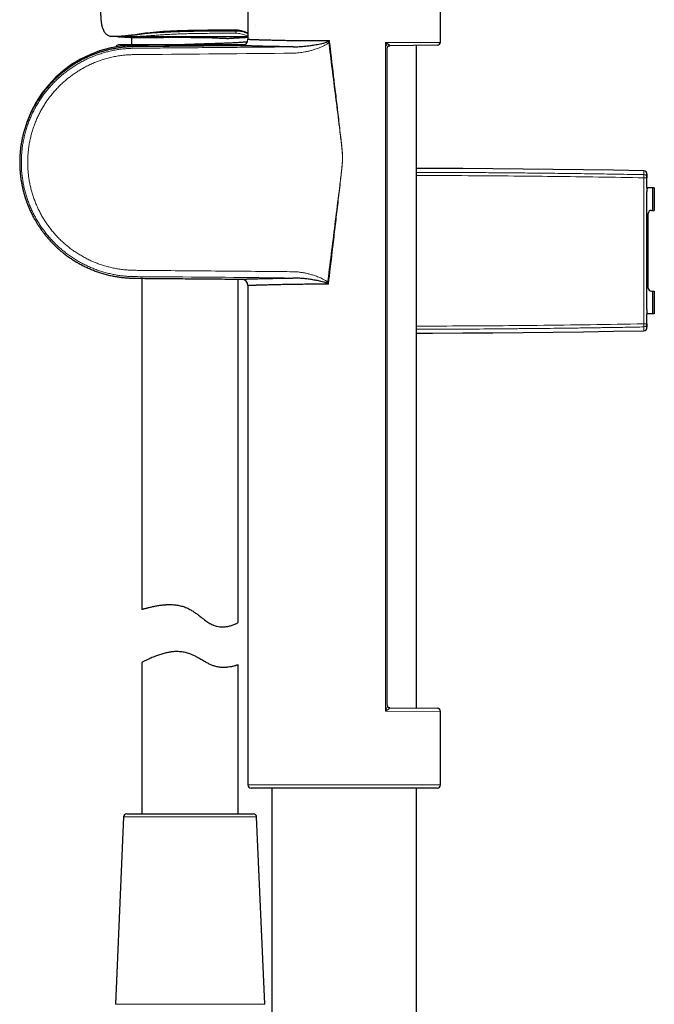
# Model space of a CAD drawing. Header units: millimetres. Extents: x 8 to 846, y 12 to 2113.
# Tile 228 of 256: x 108 to 206, y 1474 to 1628. Entities that reach past the tile are written whole.
import ezdxf

# ---------------------------------------------------------------- set-up
doc = ezdxf.new("R2010")
doc.units = ezdxf.units.MM

msp = doc.modelspace()

# ---------------------------------------------------------------- linework, layer by layer
at = {"color": 7, "linetype": 'Continuous', "lineweight": 30}
for p, q in [((143.06, 1629.5), (143.06, 1624.69)), ((173.06, 1624.26), (173.06, 1629.5)), ((144.25, 1626.8), (144.25, 1626.8)), ((122.83, 1625.1), (122.87, 1625.1)), ((124.96, 1623.8), (124.96, 1624.98)), ((142.51, 1623.8), (122.93, 1623.8)), ((164.49, 1624.18), (173.06, 1624.26)), ((164.77, 1520.9), (164.77, 1623.3)), ((165.11, 1623.69), (165.16, 1623.69)), ((172.56, 1623.76), (165.16, 1623.69)), ((169.31, 1520.47), (169.31, 1623.73)), ((205.22, 1602.44), (205.22, 1603.69)), ((205.21, 1601.62), (205.22, 1602.44)), ((205.22, 1602.44), (205.22, 1602.44)), ((205.42, 1601.53), (205.21, 1601.32)), ((205.21, 1601.53), (205.3, 1601.53)), ((205.21, 1582.56), (205.21, 1600.91)), ((205.42, 1601.53), (205.3, 1601.53)), ((206.12, 1601.53), (205.42, 1601.53)), ((206.12, 1598.03), (206.12, 1601.53)), ((206.36, 1601.53), (206.12, 1601.53)), ((206.36, 1601.53), (206.36, 1598.03)), ((205.42, 1585.93), (205.42, 1597.53)), ((205.92, 1598.03), (206.12, 1598.03)), ((206.12, 1598.03), (206.36, 1598.03)), ((126.56, 1587.45), (126.56, 1535.86)), ((141.56, 1533.81), (141.56, 1587.31)), ((143.06, 1586.31), (143.06, 1508.5)), ((205.92, 1585.43), (206.12, 1585.43)), ((206.12, 1581.93), (206.12, 1585.43)), ((206.12, 1585.43), (206.36, 1585.43)), ((206.36, 1585.43), (206.36, 1581.93)), ((205.42, 1581.93), (205.21, 1582.14)), ((205.3, 1581.93), (205.21, 1581.93)), ((205.22, 1581.03), (205.21, 1581.84)), ((205.42, 1581.93), (205.3, 1581.93)), ((206.12, 1581.93), (205.42, 1581.93)), ((206.36, 1581.93), (206.12, 1581.93)), ((205.22, 1581.03), (205.22, 1581.03)), ((205.22, 1579.77), (205.22, 1581.03)), ((126.56, 1527.6), (126.56, 1504)), ((141.56, 1504), (141.56, 1527.23)), ((165.16, 1520.51), (172.56, 1520.44)), ((173.06, 1508.5), (173.06, 1519.94)), ((172.56, 1508), (143.56, 1508)), ((146.81, 1508), (146.81, 1405)), ((169.31, 1405), (169.31, 1508)), ((124.2, 1504), (143.92, 1504)), ((123.7, 1503.52), (122.43, 1474.32)), ((145.69, 1474.32), (144.42, 1503.52))]:
    msp.add_line(p, q, dxfattribs=at)
at = {"color": 8, "linetype": 'Continuous', "lineweight": 0}
for p, q in [((141.18, 1625.98), (141.18, 1626.1)), ((164.49, 1520.02), (164.49, 1624.18)), ((173.06, 1519.94), (164.49, 1520.02)), ((143.06, 1508.5), (173.06, 1508.5)), ((144.42, 1503.52), (123.7, 1503.52)), ((122.43, 1474.32), (145.69, 1474.32))]:
    msp.add_line(p, q, dxfattribs=at)
at = {"color": 7, "linetype": 'Continuous', "lineweight": 30, "flags": 128}
for points in [[(204.73, 1604.19), (200.03, 1604.27), (195.32, 1604.35), (190.62, 1604.41), (185.92, 1604.46), (181.22, 1604.5), (176.52, 1604.53), (171.81, 1604.55), (169.31, 1604.55)], [(169.31, 1578.91), (171.81, 1578.92), (176.52, 1578.94), (181.22, 1578.96), (185.92, 1579), (190.62, 1579.06), (195.32, 1579.12), (200.03, 1579.19), (204.73, 1579.27)]]:
    msp.add_lwpolyline(points, dxfattribs=at)
at = {"color": 8, "linetype": 'Continuous', "lineweight": 0}
for centre, radius, start, end in [((141.29, 1626.14), 0.135, 175.2144, 196.5544), ((147.37, 1625.96), 6.2, 179.7829, 183.0299), ((78.64, 1532.78), 119.53, 49.8881, 49.9887), ((221.96, 1603.65), 17.24, 178.1999, 180.1764), ((188.95, 1603.52), 15.77, 358.5094, 0.2839), ((204.71, 1603.1), 0.5, 0.0084, 88.9288), ((205.58, 1603.65), 0.366, 173.8414, 179.8647), ((204.84, 1597.66), 5.44, 86.0753, 91.2955), ((87.09, 1667.78), 105.97, 310.0717, 310.1934), ((204.84, 1585.8), 5.44, 268.7045, 273.9247), ((204.71, 1580.37), 0.5, 271.0712, 359.9916), ((188.95, 1579.95), 15.77, 359.7161, 1.4906), ((221.96, 1579.81), 17.24, 179.8236, 181.8001), ((205.67, 1579.82), 0.45, 179.5986, 185.945)]:
    msp.add_arc(centre, radius, start, end, dxfattribs=at)
at = {"color": 7, "linetype": 'Continuous', "lineweight": 30}
for centre, radius, start, end in [((125.56, 1605.8), 17.96, 81.6517, 165.6386), ((122.93, 1623.3), 0.5, 90, 157.0543), ((142.06, 1624.69), 1, 270.5797, 0.0122), ((172.56, 1624.26), 0.5, 270.5, 359.9998), ((204.72, 1603.69), 0.5, 0, 88.9204), ((241.82, 1602.96), 36.61, 178.9144, 179.7848), ((205.92, 1597.53), 0.5, 90.0009, 180.0011), ((142.06, 1586.31), 1, 0.0121, 89.3964), ((205.92, 1585.93), 0.5, 179.9991, 269.9989), ((244.36, 1580.53), 39.15, 180.234, 181.0313), ((204.72, 1579.77), 0.5, 271.0796, 360), ((172.56, 1519.94), 0.5, 0.0029, 89.5), ((143.56, 1508.5), 0.5, 180, 270), ((172.56, 1508.5), 0.5, 270, 0), ((124.2, 1503.5), 0.5, 90, 177.5187), ((143.92, 1503.5), 0.5, 2.4813, 90)]:
    msp.add_arc(centre, radius, start, end, dxfattribs=at)
at = {"color": 8, "linetype": 'Continuous', "lineweight": 0}
for centre, major_axis, ratio in [((204.8, 1591.73), (0, 500), 0.000163), ((205.3, 1591.73), (0, 499.5), 0.000172)]:
    msp.add_ellipse(centre, major_axis=major_axis, ratio=ratio, start_param=1.548042, end_param=1.59355, dxfattribs=at)
at = {"color": 7, "linetype": 'Continuous', "lineweight": 30}
for centre, start_param, end_param in [((205.21, 1600.22), 0.015071, 1.057223), ((205.21, 1583.25), 2.08437, 3.126522)]:
    msp.add_ellipse(centre, major_axis=(0, 1.4), ratio=0.000149, start_param=start_param, end_param=end_param, dxfattribs=at)
for points, knots in [([(120.13, 1630.11), (120.13, 1629.98), (120.13, 1629.73), (120.12, 1629.37), (120.12, 1629.02), (120.12, 1628.68), (120.13, 1628.36), (120.14, 1628.06), (120.16, 1627.8), (120.18, 1627.57), (120.21, 1627.36), (120.24, 1627.17), (120.28, 1626.95), (120.33, 1626.71), (120.41, 1626.45), (120.5, 1626.21), (120.59, 1626.01), (120.68, 1625.86), (120.77, 1625.73), (120.88, 1625.6), (121, 1625.48), (121.16, 1625.37), (121.34, 1625.27), (121.55, 1625.19), (121.71, 1625.16), (121.79, 1625.15)], [0, 0, 0, 0, 0.066411, 0.130474, 0.192647, 0.252459, 0.309084, 0.361679, 0.406952, 0.447622, 0.483505, 0.517618, 0.551672, 0.599619, 0.646671, 0.692451, 0.737028, 0.761394, 0.788099, 0.816973, 0.847969, 0.88124, 0.917205, 0.956531, 1, 1, 1, 1]), ([(121.78, 1625.15), (121.8, 1625.15), (121.83, 1625.15), (122.13, 1625.15), (122.62, 1625.17), (123.18, 1625.19), (123.64, 1625.23), (123.81, 1625.25)], [0, 0, 0, 0, 0.178104, 0.408782, 0.6397834, 0.8711375, 1, 1, 1, 1]), ([(123.29, 1625.1), (123.11, 1625.1), (122.75, 1625.1), (122.53, 1625.1), (122.54, 1625.1), (122.54, 1625.1)], [0, 0, 0, 0, 0.386268, 0.772698, 1, 1, 1, 1]), ([(122.75, 1625.1), (122.76, 1625.1), (122.79, 1625.1), (122.81, 1625.1), (122.83, 1625.1)], [0, 0, 0, 0, 0.5, 1, 1, 1, 1]), ([(122.87, 1625.1), (122.88, 1625.1), (122.88, 1625.09), (122.89, 1625.09), (122.89, 1625.09)], [0, 0, 0, 0, 0.3439495, 1, 1, 1, 1]), ([(122.89, 1625.09), (122.98, 1625.08), (123.18, 1625.07), (123.49, 1625.06), (123.83, 1625.04), (124.21, 1625.02), (124.59, 1625), (124.84, 1624.98), (124.96, 1624.98)], [0, 0, 0, 0, 0.132612, 0.282524, 0.449768, 0.634346, 0.825773, 1, 1, 1, 1]), ([(124.53, 1625.1), (124.28, 1625.1), (123.95, 1625.1), (123.72, 1625.1), (123.67, 1625.1)], [0, 0, 0, 0, 0.769009, 1, 1, 1, 1]), ([(123.86, 1625.23), (123.9, 1625.24), (123.99, 1625.24), (124.12, 1625.25), (124.26, 1625.27), (124.4, 1625.28), (124.56, 1625.3), (124.73, 1625.31), (124.91, 1625.33), (125.11, 1625.36), (125.3, 1625.38), (125.52, 1625.41), (125.78, 1625.44), (126.09, 1625.48), (126.43, 1625.52), (126.78, 1625.57), (127.15, 1625.62), (127.53, 1625.66), (127.99, 1625.71), (128.52, 1625.77), (129.15, 1625.82), (129.79, 1625.87), (130.44, 1625.91), (131.1, 1625.95), (131.76, 1625.98), (132.43, 1626.01), (133.1, 1626.03), (133.84, 1626.05), (134.65, 1626.07), (135.53, 1626.08), (136.41, 1626.09), (137.07, 1626.09), (137.5, 1626.09), (137.71, 1626.09), (137.93, 1626.09), (138.14, 1626.09), (138.38, 1626.09), (138.65, 1626.09), (138.96, 1626.1), (139.31, 1626.1), (139.72, 1626.1), (140.17, 1626.1), (140.65, 1626.1), (140.99, 1626.1), (141.16, 1626.1)], [0, 0, 0, 0, 0.012593, 0.025254, 0.03751, 0.050002, 0.063863, 0.078214, 0.093736, 0.109125, 0.123926, 0.138126, 0.159904, 0.181812, 0.204741, 0.228685, 0.253115, 0.277117, 0.300653, 0.336878, 0.373069, 0.409288, 0.445454, 0.481526, 0.516898, 0.552251, 0.587622, 0.623017, 0.668118, 0.713246, 0.758376, 0.802843, 0.813811, 0.824692, 0.835487, 0.846231, 0.858093, 0.871624, 0.886822, 0.905461, 0.926109, 0.948757, 0.973392, 1, 1, 1, 1]), ([(136.13, 1625.08), (135.62, 1625.08), (134.66, 1625.08), (133.3, 1625.08), (132.32, 1625.08), (131.67, 1625.08), (131.32, 1625.09), (130.98, 1625.09), (130.66, 1625.09), (130.36, 1625.09), (130.08, 1625.09), (129.52, 1625.09), (128.71, 1625.09), (127.69, 1625.09), (126.76, 1625.09), (125.93, 1625.09), (125.17, 1625.09), (124.75, 1625.09), (124.53, 1625.09)], [0, 0, 0, 0, 0.118807, 0.225733, 0.320853, 0.350246, 0.378318, 0.405075, 0.430524, 0.454673, 0.477531, 0.499111, 0.590321, 0.67729, 0.760811, 0.841775, 0.921159, 1, 1, 1, 1]), ([(124.96, 1624.98), (124.97, 1624.98), (124.98, 1624.98), (125.13, 1624.98), (125.45, 1624.98), (125.93, 1624.98), (126.54, 1624.99), (127.23, 1624.99), (128, 1624.99), (128.84, 1624.99), (129.69, 1624.99), (130.65, 1625), (131.49, 1625), (132.18, 1625), (132.67, 1625), (133.17, 1625), (133.67, 1625), (134.17, 1624.99), (134.99, 1624.98), (136.13, 1624.97), (137.1, 1624.95), (137.64, 1624.93), (137.79, 1624.92), (138.04, 1624.91), (138.4, 1624.89), (138.84, 1624.87), (139.25, 1624.85), (139.6, 1624.84), (139.85, 1624.83), (140.11, 1624.84), (140.4, 1624.86), (140.7, 1624.88), (140.87, 1624.89), (140.94, 1624.89)], [0, 0, 0, 0, 0.036885, 0.08245, 0.136688, 0.199594, 0.246375, 0.297012, 0.351503, 0.394915, 0.440497, 0.488248, 0.538168, 0.561038, 0.583829, 0.606542, 0.629175, 0.65173, 0.674206, 0.7411, 0.807293, 0.812483, 0.820087, 0.830105, 0.849659, 0.874644, 0.898517, 0.917692, 0.932169, 0.941957, 0.964462, 0.986965, 1, 1, 1, 1]), ([(143.06, 1625.07), (141.96, 1625.08), (139.65, 1625.08), (137.34, 1625.08), (136.13, 1625.08)], [0, 0, 0, 0, 0.474605, 1, 1, 1, 1]), ([(140.94, 1624.89), (140.94, 1624.89), (140.96, 1624.89), (141, 1624.89), (141.03, 1624.89), (141.05, 1624.9), (141.06, 1624.9), (141.07, 1624.9), (141.09, 1624.9), (141.12, 1624.9), (141.17, 1624.9), (141.23, 1624.91), (141.3, 1624.91), (141.39, 1624.92), (141.49, 1624.92), (141.61, 1624.93), (141.75, 1624.94), (141.91, 1624.95), (142.08, 1624.96), (142.28, 1624.97), (142.49, 1624.98), (142.71, 1624.99), (142.9, 1625), (143.02, 1625.01), (143.06, 1625.01)], [0, 0, 0, 0, 0.004571, 0.017163, 0.026587, 0.032867, 0.034854, 0.036214, 0.043442, 0.054453, 0.075067, 0.102485, 0.136719, 0.177773, 0.225652, 0.280357, 0.349734, 0.427679, 0.514192, 0.609271, 0.712918, 0.825133, 0.938785, 1, 1, 1, 1]), ([(141.16, 1626.15), (141.22, 1626.15), (141.35, 1626.15), (141.54, 1626.13), (141.76, 1626.1), (142, 1626.05), (142.26, 1625.97), (142.51, 1625.89), (142.75, 1625.79), (142.94, 1625.71), (143.03, 1625.66), (143.06, 1625.65)], [0, 0, 0, 0, 0.089971, 0.179352, 0.26856, 0.402635, 0.537552, 0.673437, 0.810086, 0.947067, 1, 1, 1, 1]), ([(141.16, 1626.1), (141.22, 1626.1), (141.35, 1626.1), (141.56, 1626.08), (141.79, 1626.04), (142.01, 1625.99), (142.2, 1625.94), (142.38, 1625.88), (142.56, 1625.82), (142.74, 1625.75), (142.91, 1625.67), (143.01, 1625.63), (143.06, 1625.61)], [0, 0, 0, 0, 0.085136, 0.182545, 0.292297, 0.414418, 0.502726, 0.596549, 0.695946, 0.801057, 0.912164, 1, 1, 1, 1]), ([(142.07, 1623.69), (141.63, 1623.69), (140.74, 1623.68), (139.43, 1623.67), (138.12, 1623.66), (136.84, 1623.65), (135.58, 1623.63), (134.35, 1623.62), (133.15, 1623.61), (131.97, 1623.6), (130.83, 1623.59), (129.76, 1623.58), (128.75, 1623.57), (127.81, 1623.57), (126.9, 1623.56), (126, 1623.55), (125.18, 1623.54), (124.43, 1623.51), (123.76, 1623.46), (123.11, 1623.38), (122.47, 1623.28), (121.84, 1623.16), (121.22, 1623.02), (120.61, 1622.85), (120.02, 1622.68), (119.46, 1622.48), (118.91, 1622.28), (118.36, 1622.05), (117.81, 1621.8), (117.25, 1621.52), (116.73, 1621.24), (116.23, 1620.95), (115.76, 1620.65), (115.32, 1620.36), (114.9, 1620.06), (114.52, 1619.77), (114.16, 1619.48), (113.83, 1619.21), (113.51, 1618.93), (113.21, 1618.65), (112.85, 1618.31), (112.45, 1617.9), (112, 1617.41), (111.55, 1616.88), (111.12, 1616.32), (110.7, 1615.74), (110.31, 1615.15), (109.95, 1614.56), (109.63, 1613.98), (109.32, 1613.38), (109.03, 1612.75), (108.76, 1612.1), (108.51, 1611.43), (108.3, 1610.76), (108.11, 1610.1), (107.95, 1609.46), (107.82, 1608.8), (107.71, 1608.14), (107.62, 1607.48), (107.56, 1606.84), (107.53, 1606.22), (107.51, 1605.59), (107.52, 1604.95), (107.55, 1604.32), (107.6, 1603.71), (107.67, 1603.13), (107.75, 1602.57), (107.85, 1602.04), (107.96, 1601.54), (108.05, 1601.13), (108.14, 1600.81), (108.2, 1600.59), (108.25, 1600.4), (108.3, 1600.24), (108.34, 1600.11), (108.37, 1600.01), (108.41, 1599.9), (108.45, 1599.79), (108.49, 1599.66), (108.55, 1599.49), (108.63, 1599.27), (108.73, 1598.99), (108.85, 1598.69), (108.98, 1598.38), (109.12, 1598.07), (109.26, 1597.76), (109.42, 1597.44), (109.59, 1597.09), (109.79, 1596.72), (110.02, 1596.34), (110.26, 1595.93), (110.54, 1595.51), (110.83, 1595.07), (111.16, 1594.63), (111.51, 1594.17), (111.9, 1593.71), (112.29, 1593.27), (112.69, 1592.85), (113.1, 1592.44), (113.54, 1592.04), (114, 1591.64), (114.49, 1591.25), (115, 1590.87), (115.53, 1590.5), (116.07, 1590.15), (116.64, 1589.81), (117.24, 1589.49), (117.85, 1589.18), (118.48, 1588.9), (119.12, 1588.64), (119.79, 1588.4), (120.47, 1588.18), (121.18, 1587.99), (121.88, 1587.83), (122.56, 1587.7), (123.22, 1587.61), (123.89, 1587.53), (124.58, 1587.48), (125.28, 1587.46), (125.97, 1587.45), (126.86, 1587.44), (127.94, 1587.43), (129.23, 1587.42), (130.55, 1587.41), (131.91, 1587.4), (133.29, 1587.39), (134.7, 1587.37), (136.13, 1587.36), (137.59, 1587.35), (139.1, 1587.34), (140.59, 1587.32), (141.59, 1587.31), (142.07, 1587.31)], [0, 0, 0, 0, 0.014801, 0.02956, 0.043997, 0.058398, 0.072464, 0.086195, 0.099591, 0.112653, 0.12538, 0.137773, 0.148531, 0.159024, 0.169234, 0.179192, 0.189055, 0.19672, 0.204218, 0.211548, 0.218711, 0.225706, 0.232941, 0.239988, 0.246846, 0.253515, 0.259995, 0.266286, 0.273457, 0.280364, 0.287007, 0.293387, 0.299611, 0.30556, 0.311236, 0.316638, 0.321765, 0.326534, 0.331076, 0.335657, 0.340328, 0.347575, 0.355027, 0.362683, 0.370543, 0.378609, 0.38688, 0.394132, 0.401536, 0.40909, 0.416795, 0.424652, 0.432659, 0.440816, 0.448076, 0.455452, 0.462943, 0.470508, 0.477904, 0.485089, 0.492065, 0.498832, 0.50616, 0.513225, 0.520024, 0.52656, 0.532832, 0.53884, 0.544584, 0.550061, 0.552981, 0.555541, 0.557741, 0.559581, 0.561062, 0.562236, 0.563416, 0.564731, 0.566245, 0.567959, 0.570791, 0.574041, 0.577707, 0.581792, 0.585293, 0.589052, 0.593069, 0.597365, 0.602045, 0.607034, 0.612331, 0.617936, 0.62385, 0.629958, 0.636363, 0.643066, 0.650065, 0.656237, 0.662623, 0.669221, 0.676032, 0.683055, 0.690292, 0.697309, 0.704516, 0.711911, 0.719495, 0.727268, 0.734803, 0.742506, 0.750378, 0.758417, 0.766624, 0.774999, 0.782311, 0.789746, 0.797308, 0.805008, 0.812801, 0.820523, 0.828333, 0.842342, 0.856725, 0.871482, 0.886612, 0.902115, 0.917706, 0.933656, 0.949967, 0.966639, 0.984022, 1, 1, 1, 1]), ([(130.05, 1623.8), (130.06, 1623.8), (130.24, 1623.81), (130.6, 1623.82), (131.14, 1623.84), (131.69, 1623.85), (132.25, 1623.87), (132.83, 1623.89), (133.42, 1623.91), (134.02, 1623.93), (134.62, 1623.95), (135.22, 1623.97), (135.8, 1623.99), (136.37, 1624.01), (136.92, 1624.03), (137.46, 1624.05), (137.98, 1624.06), (138.48, 1624.08), (138.96, 1624.1), (139.43, 1624.11), (139.89, 1624.13), (140.32, 1624.15), (140.73, 1624.17), (141.11, 1624.19), (141.47, 1624.21), (141.8, 1624.23), (142.09, 1624.25), (142.36, 1624.27), (142.59, 1624.29), (142.77, 1624.3), (142.91, 1624.32), (142.97, 1624.33), (142.99, 1624.33)], [0, 0, 0, 0, 0.001937, 0.036228, 0.070327, 0.104781, 0.139528, 0.174498, 0.210261, 0.246106, 0.281955, 0.317732, 0.353359, 0.388132, 0.422621, 0.45676, 0.490489, 0.524351, 0.557969, 0.592059, 0.626606, 0.661548, 0.696188, 0.731078, 0.76615, 0.801331, 0.837188, 0.873005, 0.908704, 0.944211, 0.979451, 1, 1, 1, 1]), ([(150.09, 1623.51), (149.9, 1623.51), (149.52, 1623.52), (148.97, 1623.52), (148.43, 1623.53), (147.9, 1623.54), (147.39, 1623.55), (146.89, 1623.56), (146.41, 1623.57), (145.95, 1623.58), (145.53, 1623.59), (145.12, 1623.6), (144.74, 1623.61), (144.38, 1623.62), (144.04, 1623.63), (143.73, 1623.64), (143.43, 1623.65), (143.17, 1623.66), (142.94, 1623.66), (142.74, 1623.67), (142.56, 1623.68), (142.41, 1623.68), (142.28, 1623.69), (142.18, 1623.69), (142.11, 1623.69), (142.07, 1623.69), (142.07, 1623.69), (142.07, 1623.69)], [0, 0, 0, 0, 0.039479, 0.079027, 0.118779, 0.158601, 0.199215, 0.239903, 0.280816, 0.321803, 0.361283, 0.40083, 0.440584, 0.480408, 0.521028, 0.561722, 0.602643, 0.643639, 0.683042, 0.722513, 0.76219, 0.801937, 0.84248, 0.883097, 0.923939, 0.964858, 1, 1, 1, 1]), ([(143.06, 1624.69), (143.06, 1624.69), (143.06, 1624.69), (143.09, 1624.69), (143.15, 1624.69), (143.23, 1624.69), (143.34, 1624.68), (143.47, 1624.68), (143.64, 1624.67), (143.83, 1624.67), (144.04, 1624.66), (144.28, 1624.65), (144.54, 1624.64), (144.83, 1624.63), (145.13, 1624.62), (145.46, 1624.61), (145.82, 1624.6), (146.2, 1624.59), (146.61, 1624.58), (147.03, 1624.57), (147.46, 1624.56), (147.91, 1624.55), (148.38, 1624.54), (148.87, 1624.53), (149.38, 1624.52), (149.91, 1624.52), (150.46, 1624.51), (151.01, 1624.5), (151.57, 1624.5), (152.14, 1624.49), (152.71, 1624.49), (153.3, 1624.48), (153.9, 1624.48), (154.51, 1624.48), (155.13, 1624.48), (155.55, 1624.48), (155.76, 1624.48)], [0, 0, 0, 0, 0.019858, 0.050008, 0.079307, 0.108632, 0.137956, 0.167255, 0.197405, 0.227582, 0.25776, 0.287909, 0.317213, 0.346542, 0.375871, 0.405175, 0.435328, 0.46551, 0.495691, 0.525845, 0.555165, 0.584511, 0.613856, 0.643177, 0.673349, 0.703549, 0.733748, 0.76392, 0.793001, 0.822107, 0.851213, 0.880295, 0.910207, 0.940147, 0.970087, 1, 1, 1, 1]), ([(150.09, 1623.51), (150.25, 1623.51), (150.58, 1623.51), (151.07, 1623.54), (151.55, 1623.58), (152.11, 1623.63), (152.74, 1623.71), (153.36, 1623.81), (153.9, 1623.9), (154.36, 1623.99), (154.79, 1624.09), (155.11, 1624.18), (155.33, 1624.25), (155.44, 1624.3), (155.49, 1624.33)], [0, 0, 0, 0, 0.0897843, 0.1795732, 0.2696903, 0.3598091, 0.4877731, 0.6157371, 0.7015283, 0.7873287, 0.8730916, 0.9362289, 0.9681626, 1, 1, 1, 1]), ([(155.49, 1624.33), (155.58, 1624.38), (155.67, 1624.43), (155.76, 1624.48), (155.76, 1624.48)], [0, 0, 0, 0, 0.971068, 1, 1, 1, 1]), ([(164.49, 1624.18), (164.49, 1624.18), (164.57, 1624.14), (164.68, 1624.08), (164.81, 1624), (164.92, 1623.93), (165.02, 1623.86), (165.1, 1623.8), (165.15, 1623.75), (165.18, 1623.73), (165.19, 1623.71), (165.19, 1623.7), (165.17, 1623.69), (165.16, 1623.69)], [0, 0, 0, 0, 0.004834, 0.213262, 0.319503, 0.425724, 0.562953, 0.702854, 0.77399, 0.846567, 0.889181, 0.932814, 1, 1, 1, 1]), ([(164.77, 1623.3), (164.77, 1623.31), (164.77, 1623.33), (164.78, 1623.36), (164.79, 1623.41), (164.81, 1623.46), (164.84, 1623.51), (164.87, 1623.55), (164.91, 1623.59), (164.96, 1623.63), (165.01, 1623.66), (165.05, 1623.67), (165.1, 1623.69), (165.13, 1623.69), (165.15, 1623.69), (165.16, 1623.69)], [0, 0, 0, 0, 0.047051, 0.128475, 0.208004, 0.292242, 0.379354, 0.460289, 0.544764, 0.633771, 0.71922, 0.800768, 0.877712, 0.949291, 1, 1, 1, 1]), ([(142.07, 1587.31), (142.07, 1587.31), (142.06, 1587.31), (142.08, 1587.31), (142.13, 1587.31), (142.2, 1587.31), (142.3, 1587.32), (142.43, 1587.32), (142.59, 1587.33), (142.78, 1587.33), (142.99, 1587.34), (143.23, 1587.35), (143.49, 1587.35), (143.78, 1587.36), (144.1, 1587.37), (144.44, 1587.38), (144.81, 1587.39), (145.2, 1587.4), (145.61, 1587.41), (146.03, 1587.42), (146.49, 1587.43), (146.96, 1587.44), (147.45, 1587.45), (147.97, 1587.46), (148.51, 1587.47), (149.04, 1587.48), (149.55, 1587.49), (149.89, 1587.49), (150.05, 1587.49)], [0, 0, 0, 0, 0.005618, 0.045111, 0.085133, 0.125155, 0.165464, 0.205773, 0.246632, 0.287566, 0.32698, 0.36646, 0.406469, 0.446477, 0.486771, 0.527064, 0.567905, 0.608821, 0.648313, 0.687873, 0.727961, 0.768049, 0.808422, 0.848795, 0.889715, 0.930711, 0.965333, 1, 1, 1, 1]), ([(155.6, 1586.52), (155.44, 1586.52), (155.13, 1586.52), (154.66, 1586.52), (154.2, 1586.52), (153.73, 1586.52), (153.27, 1586.52), (152.81, 1586.52), (152.36, 1586.51), (151.87, 1586.51), (151.35, 1586.5), (150.8, 1586.5), (150.26, 1586.49), (149.73, 1586.48), (149.21, 1586.47), (148.7, 1586.46), (148.21, 1586.45), (147.73, 1586.44), (147.29, 1586.43), (146.86, 1586.42), (146.46, 1586.41), (146.07, 1586.4), (145.7, 1586.39), (145.35, 1586.38), (145.02, 1586.37), (144.75, 1586.37), (144.54, 1586.36), (144.37, 1586.35), (144.21, 1586.35), (144.06, 1586.34), (143.92, 1586.34), (143.79, 1586.33), (143.67, 1586.33), (143.55, 1586.33), (143.41, 1586.32), (143.29, 1586.32), (143.19, 1586.31), (143.12, 1586.31), (143.08, 1586.31), (143.06, 1586.31), (143.06, 1586.31), (143.06, 1586.31)], [0, 0, 0, 0, 0.022671, 0.045342, 0.068106, 0.090871, 0.113922, 0.136973, 0.160123, 0.183272, 0.212702, 0.242131, 0.271765, 0.301399, 0.331649, 0.361954, 0.392426, 0.422954, 0.452381, 0.481859, 0.51149, 0.541172, 0.571446, 0.601775, 0.632271, 0.662824, 0.681636, 0.700448, 0.719313, 0.738178, 0.757205, 0.776231, 0.795313, 0.814395, 0.843808, 0.873273, 0.90289, 0.932559, 0.96282, 0.993136, 1, 1, 1, 1]), ([(155.31, 1586.69), (155.27, 1586.71), (155.18, 1586.75), (155.03, 1586.8), (154.79, 1586.88), (154.35, 1586.99), (153.72, 1587.12), (152.99, 1587.24), (152.32, 1587.34), (151.71, 1587.41), (151.16, 1587.45), (150.6, 1587.49), (150.24, 1587.49), (150.05, 1587.49)], [0, 0, 0, 0, 0.0278516, 0.0558127, 0.0837772, 0.1693369, 0.3066616, 0.4440758, 0.5814528, 0.6860768, 0.790756, 0.8954102, 1, 1, 1, 1]), ([(155.6, 1586.52), (155.6, 1586.52), (155.5, 1586.58), (155.41, 1586.63), (155.31, 1586.69)], [0, 0, 0, 0, 0.026943, 1, 1, 1, 1]), ([(126.57, 1535.86), (126.56, 1535.86), (126.52, 1535.85), (126.66, 1535.9), (126.91, 1535.97), (127.15, 1536.03), (127.38, 1536.09), (127.59, 1536.14), (127.82, 1536.19), (128.18, 1536.28), (128.68, 1536.38), (129.21, 1536.47), (129.58, 1536.52), (129.79, 1536.54), (129.99, 1536.57), (130.17, 1536.58), (130.52, 1536.61), (131.07, 1536.62), (131.81, 1536.57), (132.52, 1536.44), (133.09, 1536.28), (133.53, 1536.11), (133.86, 1535.95), (134.16, 1535.78), (134.47, 1535.59), (134.83, 1535.34), (135.28, 1535.02), (135.84, 1534.58), (136.46, 1534.11), (137.12, 1533.69), (137.69, 1533.38), (138.22, 1533.2), (138.74, 1533.13), (139.17, 1533.12), (139.52, 1533.15), (139.81, 1533.19), (140.08, 1533.24), (140.47, 1533.35), (140.87, 1533.48), (141.14, 1533.59), (141.28, 1533.66), (141.34, 1533.7), (141.39, 1533.72), (141.42, 1533.74), (141.49, 1533.78), (141.55, 1533.81), (141.55, 1533.81), (141.55, 1533.81)], [0, 0, 0, 0, 0.003764, 0.063216, 0.094984, 0.128109, 0.145191, 0.162617, 0.180389, 0.198507, 0.239905, 0.274427, 0.286315, 0.297103, 0.306792, 0.315383, 0.322878, 0.3576, 0.389815, 0.419785, 0.447833, 0.462638, 0.478281, 0.492547, 0.504053, 0.522896, 0.545763, 0.572666, 0.610707, 0.643994, 0.672817, 0.69762, 0.722165, 0.750986, 0.767097, 0.784369, 0.802823, 0.822473, 0.868019, 0.904041, 0.915785, 0.926004, 0.934697, 0.941864, 0.947509, 0.978519, 1, 1, 1, 1]), ([(141.56, 1527.23), (141.54, 1527.22), (141.51, 1527.21), (141.35, 1527.16), (141.25, 1527.12), (141.12, 1527.09), (140.89, 1527.02), (140.53, 1526.93), (140.13, 1526.87), (139.84, 1526.83), (139.67, 1526.81), (139.51, 1526.8), (139.38, 1526.8), (139.11, 1526.79), (138.68, 1526.82), (138.18, 1526.93), (137.8, 1527.04), (137.55, 1527.12), (137.3, 1527.22), (137.05, 1527.34), (136.72, 1527.5), (136.29, 1527.75), (135.74, 1528.07), (135.17, 1528.4), (134.65, 1528.67), (134.11, 1528.92), (133.49, 1529.12), (132.9, 1529.23), (132.4, 1529.27), (132.03, 1529.29), (131.64, 1529.28), (131.21, 1529.24), (130.7, 1529.16), (130.11, 1529.03), (129.45, 1528.84), (128.84, 1528.63), (128.33, 1528.43), (127.93, 1528.27), (127.61, 1528.13), (127.36, 1528.01), (127.11, 1527.89), (126.87, 1527.77), (126.64, 1527.65), (126.51, 1527.57), (126.56, 1527.6), (126.56, 1527.6)], [0, 0, 0, 0, 0.057122, 0.0730817, 0.0897102, 0.1070099, 0.1249829, 0.1679466, 0.2030893, 0.2149612, 0.2255823, 0.2349539, 0.2430783, 0.2499587, 0.2819354, 0.3131947, 0.3255955, 0.3379709, 0.3503473, 0.362751, 0.3752081, 0.3985576, 0.42654, 0.4563814, 0.4805043, 0.5002867, 0.5297537, 0.560095, 0.5757647, 0.5918365, 0.6083634, 0.625394, 0.6490149, 0.6776446, 0.7113335, 0.7501114, 0.7802995, 0.8078522, 0.8327725, 0.8550646, 0.8747343, 0.9082657, 0.9401564, 0.9991903, 1, 1, 1, 1]), ([(165.16, 1520.51), (165.15, 1520.51), (165.13, 1520.51), (165.09, 1520.52), (165.04, 1520.53), (165, 1520.55), (164.95, 1520.58), (164.9, 1520.62), (164.86, 1520.67), (164.83, 1520.71), (164.8, 1520.76), (164.79, 1520.81), (164.78, 1520.85), (164.77, 1520.88), (164.77, 1520.9), (164.77, 1520.9)], [0, 0, 0, 0, 0.064711, 0.137373, 0.215798, 0.298617, 0.38416, 0.48084, 0.575591, 0.661847, 0.740061, 0.823357, 0.901273, 0.973467, 1, 1, 1, 1])]:
    msp.add_open_spline(points, degree=3, knots=knots, dxfattribs=at)
at = {"color": 8, "linetype": 'Continuous', "lineweight": 0}
for points, knots in [([(123.06, 1625.19), (123.06, 1625.18), (123.09, 1625.16), (123.17, 1625.12), (123.24, 1625.11), (123.29, 1625.1)], [0, 0, 0, 0, 0.136117, 0.438291, 1, 1, 1, 1]), ([(141.19, 1625.63), (140.73, 1625.63), (139.82, 1625.63), (138.45, 1625.62), (137.08, 1625.62), (135.81, 1625.61), (134.63, 1625.59), (133.55, 1625.56), (132.48, 1625.53), (131.43, 1625.49), (130.46, 1625.43), (129.57, 1625.38), (128.77, 1625.32), (128, 1625.26), (127.28, 1625.21), (126.59, 1625.17), (125.96, 1625.13), (125.39, 1625.11), (124.86, 1625.1), (124.38, 1625.1), (124.01, 1625.1), (123.82, 1625.1), (123.74, 1625.1)], [0, 0, 0, 0, 0.065949, 0.131905, 0.19784, 0.263786, 0.316747, 0.369924, 0.423154, 0.476332, 0.529417, 0.573754, 0.618266, 0.662831, 0.707345, 0.751731, 0.79595, 0.840146, 0.884421, 0.928695, 0.972872, 1, 1, 1, 1]), ([(123.81, 1625.25), (123.93, 1625.26), (124.34, 1625.29), (125.21, 1625.4), (126.43, 1625.58), (127.98, 1625.78), (129.85, 1625.94), (132.01, 1626.05), (134.26, 1626.11), (136.55, 1626.14), (138.85, 1626.14), (140.39, 1626.15), (141.16, 1626.15)], [0, 0, 0, 0, 0.038457, 0.125753, 0.213713, 0.301425, 0.418315, 0.534592, 0.650554, 0.767018, 0.883712, 1, 1, 1, 1]), ([(127.1, 1625.61), (127.13, 1625.61), (127.39, 1625.63), (127.85, 1625.65), (128.5, 1625.69), (128.96, 1625.72), (129.28, 1625.73), (129.44, 1625.74), (129.61, 1625.75), (129.77, 1625.76), (129.95, 1625.77), (130.12, 1625.78), (130.57, 1625.8), (131.34, 1625.84), (132.52, 1625.88), (133.89, 1625.91), (135.45, 1625.94), (137.2, 1625.96), (139.13, 1625.97), (140.47, 1625.98), (141.18, 1625.98)], [0, 0, 0, 0, 0.007743, 0.068171, 0.113715, 0.163904, 0.175808, 0.187943, 0.200307, 0.212898, 0.225713, 0.238751, 0.252008, 0.32404, 0.407183, 0.50203, 0.608939, 0.727427, 0.857746, 1, 1, 1, 1]), ([(141.18, 1625.98), (141.25, 1625.98), (141.4, 1625.98), (141.58, 1625.97), (141.7, 1625.96), (141.77, 1625.95), (141.84, 1625.94), (141.91, 1625.93), (141.98, 1625.92), (142.05, 1625.91), (142.13, 1625.9), (142.21, 1625.89), (142.31, 1625.87), (142.41, 1625.85), (142.51, 1625.83), (142.56, 1625.82), (142.58, 1625.81)], [0, 0, 0, 0, 0.150139, 0.308586, 0.355454, 0.403037, 0.45134, 0.50037, 0.550129, 0.600624, 0.651856, 0.712869, 0.784393, 0.866413, 0.958915, 1, 1, 1, 1]), ([(143.06, 1625.2), (143.02, 1625.22), (142.91, 1625.26), (142.67, 1625.35), (142.35, 1625.45), (141.99, 1625.54), (141.6, 1625.62), (141.32, 1625.63), (141.19, 1625.63)], [0, 0, 0, 0, 0.113482, 0.295872, 0.475579, 0.652628, 0.826826, 1, 1, 1, 1]), ([(150.05, 1587.49), (143.03, 1587.57), (134.83, 1587.66), (126.39, 1587.69), (124.73, 1587.72), (124.02, 1587.77), (123.3, 1587.85), (122.6, 1587.95), (121.89, 1588.09), (121.18, 1588.25), (120.46, 1588.45), (119.76, 1588.67), (119.06, 1588.93), (118.36, 1589.22), (117.67, 1589.55), (117, 1589.9), (116.35, 1590.27), (115.72, 1590.67), (115.11, 1591.1), (114.52, 1591.54), (113.94, 1592.02), (113.38, 1592.52), (112.84, 1593.06), (112.32, 1593.61), (111.83, 1594.18), (111.37, 1594.77), (110.93, 1595.37), (110.52, 1595.98), (110.14, 1596.62), (109.78, 1597.28), (109.44, 1597.96), (109.13, 1598.66), (108.86, 1599.36), (108.62, 1600.07), (108.4, 1600.78), (108.22, 1601.5), (108.07, 1602.23), (107.95, 1602.97), (107.85, 1603.73), (107.79, 1604.49), (107.77, 1605.24), (107.77, 1605.99), (107.81, 1606.73), (107.88, 1607.47), (107.97, 1608.21), (108.1, 1608.95), (108.27, 1609.7), (108.46, 1610.44), (108.69, 1611.16), (108.94, 1611.86), (109.22, 1612.55), (109.53, 1613.22), (109.87, 1613.89), (110.24, 1614.54), (110.64, 1615.19), (111.07, 1615.82), (111.52, 1616.43), (111.99, 1617.01), (112.48, 1617.56), (112.99, 1618.1), (113.53, 1618.61), (114.09, 1619.11), (114.69, 1619.59), (115.3, 1620.04), (115.93, 1620.46), (116.56, 1620.85), (117.21, 1621.21), (117.87, 1621.55), (118.54, 1621.86), (119.24, 1622.14), (119.96, 1622.39), (120.69, 1622.62), (121.43, 1622.81), (122.2, 1622.98), (122.98, 1623.11), (123.77, 1623.21), (124.48, 1623.26), (125.11, 1623.29), (125.65, 1623.3), (126.52, 1623.3), (128.33, 1623.32), (133.2, 1623.36), (140.65, 1623.43), (147, 1623.48), (150.09, 1623.51)], [0, 0, 0, 0, 0.200771, 0.234586, 0.241387, 0.248197, 0.255009, 0.261818, 0.268619, 0.275662, 0.282712, 0.289761, 0.296805, 0.304054, 0.311309, 0.318565, 0.325814, 0.332857, 0.339906, 0.346956, 0.353999, 0.361247, 0.368501, 0.375756, 0.383003, 0.390044, 0.39709, 0.404137, 0.411177, 0.418421, 0.425671, 0.432921, 0.440164, 0.447213, 0.454268, 0.461324, 0.468373, 0.475625, 0.482884, 0.490143, 0.497396, 0.504455, 0.511519, 0.518584, 0.525643, 0.532907, 0.540178, 0.547449, 0.554712, 0.561766, 0.568826, 0.575886, 0.58294, 0.5902, 0.597466, 0.604733, 0.611992, 0.619037, 0.626089, 0.63314, 0.640185, 0.647435, 0.654693, 0.66195, 0.669201, 0.676239, 0.683284, 0.690328, 0.697366, 0.704609, 0.711859, 0.719109, 0.726353, 0.733932, 0.74152, 0.749107, 0.756686, 0.761832, 0.766979, 0.772126, 0.786889, 0.818568, 0.911453, 1, 1, 1, 1]), ([(155.65, 1624.19), (155.62, 1624.16), (155.56, 1624.09), (155.45, 1624.01), (155.32, 1623.92), (155.16, 1623.82), (154.92, 1623.69), (154.62, 1623.54), (154.25, 1623.39), (153.87, 1623.25), (153.45, 1623.11), (152.97, 1622.96), (152.45, 1622.83), (151.94, 1622.72), (151.47, 1622.64), (151.01, 1622.58), (150.55, 1622.54), (150.25, 1622.53), (150.09, 1622.52)], [0, 0, 0, 0, 0.022826, 0.0457598, 0.0686824, 0.1045558, 0.1404425, 0.2082273, 0.2760813, 0.3439814, 0.4118291, 0.5041549, 0.5965166, 0.688836, 0.7663294, 0.8438192, 0.9219131, 1, 1, 1, 1]), ([(155.48, 1586.83), (155.49, 1586.86), (155.52, 1587.17), (155.75, 1589.01), (156.17, 1592.35), (156.75, 1596.95), (157.23, 1600.79), (157.54, 1603.29), (157.67, 1604.45), (157.73, 1605.02), (157.78, 1605.6), (157.79, 1605.99), (157.79, 1606.36), (157.78, 1606.72), (157.74, 1607.26), (157.69, 1607.79), (157.56, 1608.86), (157.29, 1611.17), (156.84, 1614.73), (156.3, 1618.99), (155.91, 1622.11), (155.7, 1623.85), (155.66, 1624.16), (155.65, 1624.19)], [0, 0, 0, 0, 0.00264, 0.024359, 0.147746, 0.271133, 0.39453, 0.456232, 0.471685, 0.487144, 0.502589, 0.518022, 0.518112, 0.532328, 0.546555, 0.560794, 0.575027, 0.632141, 0.746443, 0.860767, 0.975091, 0.997086, 1, 1, 1, 1]), ([(155.76, 1624.48), (155.77, 1624.4), (155.82, 1624), (156.09, 1621.7), (156.46, 1618.54), (156.91, 1614.74), (157.24, 1611.89), (157.48, 1609.81), (157.63, 1608.48), (157.7, 1607.91), (157.75, 1607.33), (157.79, 1606.76), (157.8, 1606.38), (157.8, 1605.98), (157.79, 1605.57), (157.74, 1604.95), (157.68, 1604.34), (157.61, 1603.72), (157.45, 1602.29), (157.19, 1600.03), (156.83, 1596.97), (156.35, 1592.86), (155.95, 1589.47), (155.66, 1587), (155.61, 1586.6), (155.6, 1586.52)], [0, 0, 0, 0, 0.006593, 0.031676, 0.181714, 0.256735, 0.331752, 0.406781, 0.421807, 0.436844, 0.451873, 0.466887, 0.481895, 0.481983, 0.498141, 0.514306, 0.530488, 0.546679, 0.562858, 0.643932, 0.725028, 0.805025, 0.968341, 0.993407, 1, 1, 1, 1]), ([(155.76, 1624.48), (155.76, 1624.48), (155.72, 1624.38), (155.69, 1624.29), (155.65, 1624.19)], [0, 0, 0, 0, 0.029187, 1, 1, 1, 1]), ([(164.77, 1623.3), (164.77, 1623.3), (164.78, 1623.32), (164.77, 1623.39), (164.75, 1623.5), (164.71, 1623.64), (164.66, 1623.77), (164.61, 1623.9), (164.55, 1624.04), (164.51, 1624.13), (164.49, 1624.18), (164.49, 1624.18)], [0, 0, 0, 0, 0.010264, 0.093215, 0.251006, 0.412562, 0.555751, 0.699907, 0.846556, 0.993894, 1, 1, 1, 1]), ([(150.09, 1622.52), (142.33, 1622.45), (134.35, 1622.37), (126.17, 1622.32), (125.53, 1622.31), (124.9, 1622.29), (124.27, 1622.26), (123.59, 1622.2), (122.84, 1622.09), (122.05, 1621.95), (121.27, 1621.76), (120.5, 1621.54), (119.74, 1621.28), (119, 1620.99), (118.28, 1620.66), (117.61, 1620.32), (117, 1619.97), (116.44, 1619.62), (115.89, 1619.25), (115.36, 1618.86), (114.84, 1618.45), (114.32, 1618), (113.81, 1617.52), (113.32, 1617.02), (112.85, 1616.5), (112.4, 1615.95), (111.96, 1615.38), (111.55, 1614.79), (111.17, 1614.19), (110.82, 1613.58), (110.5, 1612.96), (110.2, 1612.33), (109.93, 1611.68), (109.68, 1611.01), (109.46, 1610.33), (109.27, 1609.63), (109.11, 1608.94), (108.98, 1608.25), (108.88, 1607.55), (108.81, 1606.86), (108.77, 1606.16), (108.76, 1605.44), (108.77, 1604.73), (108.82, 1604.01), (108.9, 1603.3), (109.01, 1602.6), (109.14, 1601.92), (109.31, 1601.24), (109.5, 1600.56), (109.72, 1599.88), (109.98, 1599.21), (110.26, 1598.55), (110.57, 1597.9), (110.9, 1597.28), (111.25, 1596.68), (111.63, 1596.09), (112.04, 1595.51), (112.47, 1594.95), (112.94, 1594.4), (113.42, 1593.87), (113.93, 1593.36), (114.45, 1592.88), (114.98, 1592.43), (115.53, 1592), (116.11, 1591.59), (116.71, 1591.21), (117.33, 1590.84), (117.96, 1590.5), (118.6, 1590.19), (119.25, 1589.91), (119.9, 1589.66), (120.57, 1589.44), (121.25, 1589.25), (121.94, 1589.08), (122.64, 1588.94), (123.36, 1588.83), (124.06, 1588.75), (124.76, 1588.71), (125.46, 1588.69), (126.16, 1588.68), (127.55, 1588.67), (130.57, 1588.64), (137.06, 1588.59), (143.87, 1588.53), (148.82, 1588.49), (150.05, 1588.47)], [0, 0, 0, 0, 0.2288115, 0.2350156, 0.2412234, 0.2474287, 0.2536289, 0.2598268, 0.2677399, 0.2756621, 0.2835844, 0.2914975, 0.2992859, 0.307083, 0.3148802, 0.3226685, 0.3291368, 0.3356125, 0.3420907, 0.3485664, 0.3550348, 0.3618807, 0.3687327, 0.3755846, 0.3824305, 0.3894757, 0.3965272, 0.4035788, 0.410624, 0.4174749, 0.4243317, 0.4311884, 0.4380391, 0.4450892, 0.4521458, 0.4592024, 0.4662527, 0.473109, 0.4799713, 0.4868335, 0.4936898, 0.5007451, 0.5078069, 0.5148688, 0.5219243, 0.5287853, 0.5356522, 0.542519, 0.54938, 0.5564395, 0.5635056, 0.5705717, 0.5776312, 0.5844945, 0.5913638, 0.598233, 0.6050964, 0.6121582, 0.6192265, 0.6262947, 0.6333564, 0.6402199, 0.6470894, 0.653959, 0.6608227, 0.6678853, 0.6749544, 0.6820234, 0.6890859, 0.695947, 0.702814, 0.7096811, 0.7165423, 0.7236036, 0.7306714, 0.7377391, 0.7448003, 0.7516282, 0.7584592, 0.7652942, 0.7721274, 0.7994838, 0.8541967, 0.9636226, 1, 1, 1, 1]), ([(169.31, 1603.95), (169.87, 1603.95), (171.59, 1603.95), (174.47, 1603.94), (177.94, 1603.92), (181.41, 1603.9), (184.88, 1603.87), (187.86, 1603.84), (190.36, 1603.81), (192.41, 1603.79), (194.47, 1603.76), (196.51, 1603.73), (198.54, 1603.7), (200.57, 1603.67), (202.64, 1603.63), (204.02, 1603.61), (204.72, 1603.6)], [0, 0, 0, 0, 0.047848, 0.145811, 0.243815, 0.341914, 0.439756, 0.537053, 0.594408, 0.652264, 0.710705, 0.768236, 0.825106, 0.882657, 0.94094, 1, 1, 1, 1]), ([(204.72, 1603.11), (202.37, 1603.15), (197.67, 1603.23), (190.63, 1603.33), (183.17, 1603.4), (176.06, 1603.45), (171.3, 1603.46), (169.31, 1603.46)], [0, 0, 0, 0, 0.19888, 0.397755, 0.596629, 0.831017, 1, 1, 1, 1]), ([(150.05, 1588.47), (150.24, 1588.47), (150.61, 1588.46), (151.17, 1588.4), (151.73, 1588.31), (152.29, 1588.2), (152.85, 1588.05), (153.34, 1587.91), (153.75, 1587.76), (154.09, 1587.64), (154.42, 1587.5), (154.71, 1587.36), (154.95, 1587.23), (155.12, 1587.13), (155.26, 1587.03), (155.38, 1586.94), (155.45, 1586.87), (155.48, 1586.83)], [0, 0, 0, 0, 0.097499, 0.1951, 0.292643, 0.392612, 0.492638, 0.592615, 0.655553, 0.718489, 0.781752, 0.845002, 0.883241, 0.921467, 0.94768, 0.973906, 1, 1, 1, 1]), ([(155.48, 1586.83), (155.52, 1586.73), (155.56, 1586.63), (155.6, 1586.52), (155.6, 1586.52)], [0, 0, 0, 0, 0.972822, 1, 1, 1, 1]), ([(169.31, 1580), (170.88, 1580.01), (174.81, 1580.01), (181.08, 1580.05), (188.54, 1580.11), (196.42, 1580.21), (201.95, 1580.31), (204.72, 1580.36)], [0, 0, 0, 0, 0.13347, 0.332345, 0.531219, 0.765607, 1, 1, 1, 1]), ([(204.72, 1579.87), (203.93, 1579.85), (202.35, 1579.82), (200, 1579.78), (197.69, 1579.75), (195.36, 1579.71), (193.05, 1579.68), (190.73, 1579.65), (188.45, 1579.63), (186.17, 1579.61), (182.84, 1579.57), (178.44, 1579.54), (173.58, 1579.52), (170.53, 1579.52), (169.31, 1579.51)], [0, 0, 0, 0, 0.067286, 0.13357, 0.198921, 0.263461, 0.330374, 0.395321, 0.459621, 0.523404, 0.588285, 0.742212, 0.896138, 1, 1, 1, 1]), ([(164.49, 1520.02), (164.49, 1520.02), (164.51, 1520.07), (164.55, 1520.16), (164.61, 1520.29), (164.66, 1520.43), (164.71, 1520.56), (164.75, 1520.7), (164.77, 1520.81), (164.78, 1520.88), (164.77, 1520.9), (164.77, 1520.9)], [0, 0, 0, 0, 0.006107, 0.149979, 0.293841, 0.440716, 0.587544, 0.745771, 0.906943, 0.988044, 1, 1, 1, 1]), ([(165.16, 1520.51), (165.17, 1520.51), (165.19, 1520.5), (165.19, 1520.49), (165.18, 1520.47), (165.15, 1520.45), (165.11, 1520.4), (165.02, 1520.34), (164.92, 1520.27), (164.81, 1520.2), (164.68, 1520.12), (164.57, 1520.06), (164.49, 1520.02), (164.49, 1520.02)], [0, 0, 0, 0, 0.067186, 0.10971, 0.153434, 0.224392, 0.297149, 0.434045, 0.574282, 0.678463, 0.782663, 0.995166, 1, 1, 1, 1])]:
    msp.add_open_spline(points, degree=3, knots=knots, dxfattribs=at)

doc.saveas('drawing.dxf')
